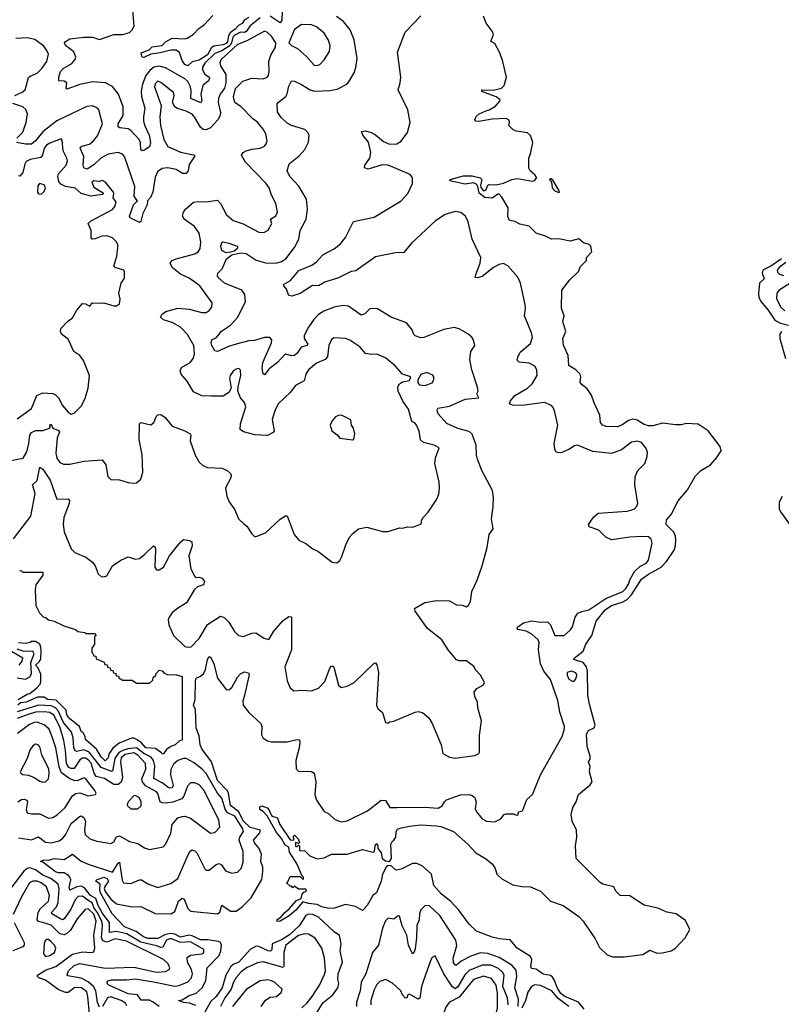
# Model space of a CAD drawing. Extents: x 1493970 to 1595317, y 729910 to 844791.
# Tile 221 of 256: x 1526233 to 1531589, y 816939 to 823869. Entities that reach past the tile are written whole.
import ezdxf

# ---------------------------------------------------------------- set-up
doc = ezdxf.new("R2010")
doc.units = 0

msp = doc.modelspace()

# ---------------------------------------------------------------- linework, layer by layer
at = {"layer": '0CON10XD'}
for points in [[(1527925, 823881.5), (1527854.9, 823825.1), (1527825, 823784.5), (1527815, 823778.9), (1527785, 823780.5), (1527745, 823760.6), (1527731.6, 823745), (1527722.1, 823705), (1527707.4, 823682.6), (1527655, 823649.8), (1527605, 823630.2), (1527536.5, 823565), (1527518.6, 823535), (1527518.1, 823515), (1527535, 823485.4), (1527564.6, 823465), (1527568.2, 823455), (1527560.8, 823439.2), (1527521.8, 823405), (1527508, 823345), (1527513, 823297), (1527507.4, 823282.6), (1527436.2, 823315), (1527439.3, 823365), (1527434.4, 823395), (1527415, 823434.6), (1527395, 823452.5), (1527259.2, 823529.2), (1527215, 823541.6), (1527177.5, 823535), (1527147.8, 823512.2), (1527120, 823475), (1527097.3, 823415), (1527087.3, 823365), (1527088.6, 823328.6), (1527112.6, 823245), (1527103.1, 823185), (1527104.5, 823154.5), (1527112.4, 823122.4), (1527143.3, 823055), (1527153.8, 823005), (1527146.9, 822973.1), (1527105, 822947.5), (1527095, 822946), (1527085, 822953.3), (1527081.8, 823005), (1527073.8, 823025), (1527015, 823087.8), (1526995, 823101.1), (1526938.1, 823108.1), (1526925.7, 823115.7), (1526925, 823135.8), (1526960.2, 823195), (1526961.8, 823255), (1526927.1, 823345), (1526885, 823398.1), (1526836.7, 823425), (1526745, 823432), (1526656.7, 823413.3), (1526565, 823380), (1526560, 823385), (1526564.1, 823424.1), (1526545, 823435.8), (1526507.5, 823437.5), (1526508.6, 823465), (1526520.6, 823505), (1526539.2, 823525), (1526598.7, 823561.3), (1526622.6, 823587.4), (1526628.6, 823605), (1526612.9, 823642.9), (1526555, 823686), (1526548.6, 823705), (1526555, 823715.8), (1526585, 823734.3), (1526685, 823745.3), (1526745, 823745.3), (1526795, 823730.3), (1526894.8, 823765.2), (1526955, 823763.8), (1527005, 823777.5), (1527025, 823797.1), (1527037.3, 823822.7), (1527029.2, 823935)], [(1527471.2, 817408.8), (1527445, 817422.4), (1527425, 817424.9), (1527365, 817411.9), (1527325, 817432.2), (1527295, 817438.4), (1527258.8, 817431.2), (1527205, 817401.9), (1527133.4, 817403.4), (1527104.7, 817415), (1527052.9, 817452.9), (1526970.8, 817485), (1526884.3, 817575), (1526801.9, 817725), (1526797.1, 817745), (1526800, 817785), (1526769.2, 817805), (1526773.3, 817815), (1526825, 817835.3), (1526848.8, 817825), (1526856.9, 817805), (1526831.7, 817768.3), (1526828.2, 817755), (1526833.2, 817733.2), (1526875, 817680.4), (1526915, 817647.1), (1527025, 817624.7), (1527085, 817627.1), (1527185, 817579.2), (1527295, 817576.4), (1527325, 817593.6), (1527350.3, 817665), (1527375, 817686.7), (1527388.8, 817678.8), (1527415, 817614.2), (1527435, 817595.5), (1527625, 817576.2), (1527641.5, 817588.5), (1527655, 817636.7), (1527715, 817596), (1527754.6, 817595.4), (1527797.5, 817625), (1527860.5, 817689.5), (1527935, 817817.1), (1527943.3, 817875), (1527941.9, 817905), (1527930, 817945), (1527934.8, 817995), (1527918.4, 818035), (1527883.9, 818075), (1527877.8, 818095), (1527922.7, 818145), (1527926.4, 818165), (1527854.7, 818184.7), (1527805, 818230.3), (1527774.2, 818294.2), (1527715, 818337.9), (1527701.3, 818425), (1527695, 818441), (1527625.2, 818515), (1527580.9, 818645), (1527515, 818737.9), (1527502.6, 818765), (1527495, 818828.8), (1527473.3, 818883.3), (1527468.4, 819015), (1527455.4, 819045), (1527468, 819085), (1527468.8, 819215), (1527475.2, 819234.8), (1527505, 819248.6), (1527525, 819266), (1527539.8, 819295), (1527555, 819366), (1527565, 819383.8), (1527575, 819384), (1527599.4, 819335), (1527623.3, 819235), (1527685, 819153.9), (1527705, 819153.4), (1527725, 819169.2), (1527765, 819242.2), (1527785, 819265.4), (1527815, 819278.5), (1527842.7, 819272.7), (1527847.1, 819257.1), (1527814, 819115), (1527803.5, 819073.5), (1527805.7, 819045), (1527845, 818994), (1527930, 818915), (1527936.5, 818895), (1527932.7, 818835), (1527945, 818813.5), (1527975, 818794.6), (1528005, 818785.8), (1528115, 818786.2), (1528183.6, 818803.6), (1528200, 818800), (1528203.8, 818785), (1528198.8, 818745), (1528176.2, 818655), (1528176.4, 818596.4), (1528195, 818581.2), (1528285, 818578), (1528305, 818566.7), (1528316.9, 818505), (1528308.9, 818415), (1528320, 818375), (1528375, 818296.2), (1528405, 818281.2), (1528449.3, 818239.3), (1528495, 818224.2), (1528535, 818230), (1528679.2, 818300.8), (1528775, 818376.5), (1528805, 818372.9), (1528835.4, 818325.4), (1528885, 818324), (1529085, 818326.6), (1529175, 818319.2), (1529204.2, 818335.8), (1529219.6, 818365), (1529235, 818377.7), (1529334.2, 818414.2), (1529395, 818416.2), (1529415, 818410), (1529433.8, 818393.8), (1529442.3, 818362.3), (1529437.5, 818315), (1529445.7, 818295), (1529486.2, 818245), (1529515, 818228), (1529575, 818222.5), (1529616.1, 818243.9), (1529640, 818275), (1529655, 818280), (1529705, 818280), (1529725, 818270), (1529738.3, 818271.7), (1529740, 818295), (1529765, 818297.5), (1529772.5, 818305), (1529799.3, 818380.7), (1529839.2, 818415), (1529896.9, 818555), (1530048.2, 818825), (1530062.4, 818867.6), (1530063.8, 818895), (1530032.7, 818995), (1530018.3, 819078.3), (1529966.1, 819226.1), (1529918.6, 819285), (1529896.7, 819335), (1529880.8, 819435), (1529887.5, 819485), (1529878.5, 819505), (1529835, 819543.9), (1529795.8, 819565.8), (1529737.5, 819577.5), (1529732.5, 819585), (1529736.7, 819595), (1529776.5, 819623.5), (1529835, 819637.3), (1529895, 819628.5), (1529945, 819630), (1529965, 819608.8), (1529996.7, 819535), (1530062.5, 819535), (1530108, 819575), (1530122, 819595), (1530140.8, 819665), (1530158.3, 819691.7), (1530185.5, 819704.5), (1530235, 819715.4), (1530354.7, 819795.3), (1530474.9, 819845.1), (1530496.7, 819865), (1530515, 819896.7), (1530523.7, 819926.3), (1530556.1, 819985), (1530595, 820020.9), (1530640, 820045), (1530656.5, 820065), (1530681.4, 820185), (1530673, 820213), (1530655, 820229.2), (1530605, 820232), (1530525, 820227.7), (1530395, 820208.2), (1530355, 820226.5), (1530305, 820275.6), (1530238.8, 820298.8), (1530233.3, 820315), (1530270.5, 820369.5), (1530302.5, 820395), (1530505, 820410), (1530553.8, 820425), (1530574.3, 820445), (1530581.4, 820465), (1530560, 820595), (1530560.8, 820655), (1530581.2, 820695), (1530630, 820745), (1530645.7, 820795), (1530648.6, 820825), (1530637.1, 820855), (1530605, 820892.9), (1530575, 820901.4), (1530536.7, 820895), (1530465, 820841.9), (1530395, 820815.8), (1530265, 820830.8), (1530155, 820874.3), (1530135, 820870), (1530095.9, 820844.1), (1530045, 820822), (1530025, 820820), (1530006.2, 820826.2), (1529995.7, 820845.7), (1529992.5, 820885), (1530016.9, 821015), (1529997.4, 821107.4), (1529987.1, 821135), (1529972.7, 821152.7), (1529925, 821173.9), (1529763.5, 821153.5), (1529700, 821155), (1529677.5, 821165), (1529685, 821186.7), (1529716, 821225), (1529804.3, 821275), (1529837.8, 821305), (1529871.4, 821365), (1529870, 821405), (1529855, 821429.2), (1529815, 821452.2), (1529745, 821458), (1529731.7, 821471.7), (1529735.5, 821494.5), (1529751.8, 821528.2), (1529825, 821589.2), (1529838.5, 821635), (1529833.3, 821665), (1529784.4, 821785), (1529791.5, 821835), (1529789.1, 821865), (1529754.3, 822015), (1529736.4, 822056.4), (1529665, 822137.5), (1529635, 822151.9), (1529605, 822145.5), (1529565, 822124.4), (1529485, 822062), (1529455, 822052), (1529437.5, 822055), (1529440, 822075), (1529471.9, 822155), (1529475.7, 822195), (1529414.7, 822325), (1529387.9, 822445), (1529369.3, 822485), (1529335, 822511.1), (1529295, 822519.2), (1529225, 822498.5), (1529157, 822453), (1528988.2, 822295), (1528935, 822230), (1528875, 822226.9), (1528735, 822199.5), (1528598.1, 822101.9), (1528564.5, 822095.5), (1528475, 822053.1), (1528378.3, 822021.7), (1528335, 821996), (1528292.3, 821997.7), (1528205, 821940.8), (1528146.1, 821923.9), (1528127, 821927), (1528107, 821977), (1528090, 821995), (1528088.8, 822005), (1528137.8, 822032.2), (1528197, 822103), (1528288.1, 822141.9), (1528320, 822165), (1528365, 822214.4), (1528445, 822255.6), (1528488.6, 822291.4), (1528524.2, 822335), (1528581.2, 822448.8), (1528725, 822479.5), (1528915, 822593.1), (1528963.2, 822645), (1528995.5, 822715), (1528995.7, 822755.7), (1528979.1, 822779.1), (1528825.3, 822845.3), (1528782.7, 822847.3), (1528685, 822816), (1528657.5, 822825), (1528661.2, 822845), (1528695.6, 822895), (1528701.5, 822935), (1528686.2, 823006.2), (1528646, 823055), (1528637.5, 823082.5), (1528665, 823086), (1528705, 823074), (1528735, 823057.5), (1528791.1, 823011.1), (1528835, 822993.6), (1528885, 822994.4), (1528915, 823014.3), (1528959.4, 823075), (1528979.4, 823145), (1528961.9, 823235), (1528894.5, 823375), (1528909.5, 823425), (1528913.3, 823465), (1528890.7, 823639.3), (1528945, 823781.2), (1529053.2, 823896.8)], [(1527845, 823883.7), (1527815, 823866.7), (1527798.4, 823841.6), (1527772.5, 823827.5), (1527748.3, 823801.7), (1527712.9, 823777.1), (1527701.9, 823755), (1527695.6, 823715), (1527685, 823701.2), (1527665, 823691.4), (1527595, 823682.6), (1527580.6, 823669.4), (1527555, 823622), (1527495, 823584.9), (1527445, 823571.6), (1527415, 823544.4), (1527395, 823553.3), (1527375, 823582.2), (1527357.8, 823637.8), (1527334.1, 823654.1), (1527295.3, 823655.3), (1527220, 823635), (1527155, 823626.9), (1527105, 823602.9), (1527093.3, 823605), (1527087.5, 823635), (1527142.7, 823657.3), (1527165, 823677.5), (1527235, 823686.7), (1527258, 823712), (1527305, 823738.6), (1527395, 823734.2), (1527410.3, 823739.7), (1527455, 823766.2), (1527493.6, 823806.4), (1527532, 823835), (1527592.4, 823897.6)], [(1528078.4, 823925), (1528075.7, 823865), (1528065, 823846.5), (1527995, 823893.5)], [(1529454.4, 822695), (1529448.3, 822708.3), (1529425, 822720.4), (1529365, 822710), (1529257.5, 822735), (1529260, 822745), (1529355, 822770), (1529415, 822770.9), (1529471.8, 822755), (1529482.9, 822745), (1529474, 822705), (1529477.1, 822687.1), (1529495, 822663.8), (1529510.4, 822669.6), (1529526.6, 822703.4), (1529535, 822708.4), (1529585, 822705.4), (1529635, 822718.1), (1529695, 822744), (1529735, 822752), (1529837.3, 822732.7), (1529853.6, 822736.4), (1529870, 822755), (1529856.4, 822776.4), (1529823.3, 822805), (1529813.9, 822823.9), (1529813.3, 822895), (1529826.4, 822923.6), (1529842, 823005), (1529825, 823052.5), (1529805, 823072.5), (1529726.7, 823083.3), (1529703.2, 823093.2), (1529673.3, 823125), (1529678.8, 823145), (1529675, 823162.5), (1529655, 823173.8), (1529555, 823168.1), (1529461.7, 823151.7), (1529440, 823155), (1529433.3, 823165), (1529442.3, 823187.7), (1529464.3, 823205.7), (1529505.7, 823224.3), (1529535, 823234.4), (1529578.9, 823261.1), (1529610, 823295), (1529611.2, 823305), (1529585, 823325.6), (1529484.4, 823364.4), (1529482.5, 823375), (1529565, 823372.9), (1529622.7, 823387.3), (1529641.2, 823405), (1529656, 823465), (1529630, 823575), (1529609.4, 823635), (1529575, 823700), (1529546.2, 823715), (1529564.8, 823765), (1529557, 823787), (1529513.9, 823845), (1529495, 823892.9)], [(1527334.4, 820155), (1527365.4, 820194.6), (1527385, 820210), (1527425, 820204.3), (1527443.4, 820193.4), (1527446.4, 820165), (1527423.5, 820095), (1527435.6, 820005), (1527465, 819950.8), (1527475, 819942), (1527495, 819944.3), (1527517.4, 819937.4), (1527532, 819915), (1527525, 819892.5), (1527483.5, 819876.5), (1527461.5, 819858.5), (1527405.7, 819765), (1527335, 819720.8), (1527305, 819694), (1527284.3, 819665), (1527277.5, 819645), (1527280.9, 819610.9), (1527315, 819534.2), (1527395, 819458), (1527415, 819451.9), (1527440, 819455), (1527495, 819513.1), (1527555, 819612.9), (1527645, 819672), (1527671.3, 819661.3), (1527705, 819628), (1527742.7, 819562.7), (1527772.5, 819535), (1527805, 819528), (1527865, 819552), (1527893.6, 819553.6), (1527905, 819546.7), (1527950, 819515), (1527985, 819506.7), (1528019.4, 819565), (1528085, 819640.8), (1528125, 819669.2), (1528145.7, 819665.7), (1528144.1, 819435), (1528098, 819315), (1528113.8, 819215), (1528135, 819167.5), (1528160, 819145), (1528215, 819151.2), (1528285, 819144.3), (1528335, 819164.2), (1528379.3, 819210.7), (1528414.4, 819305.6), (1528425, 819320), (1528435, 819320), (1528441.7, 819311.7), (1528474.4, 819184.4), (1528495, 819168), (1528535, 819178.1), (1528585, 819204.4), (1528725, 819341.2), (1528735, 819343.3), (1528745, 819327.5), (1528756.9, 819275), (1528741.7, 819041.7), (1528750.7, 819020.7), (1528785, 818992.5), (1528805, 818922.5), (1528821.7, 818918.3), (1528835, 818927.5), (1528865, 818932.5), (1529015, 818996.2), (1529035, 819000), (1529065, 818993.8), (1529111.2, 818955), (1529134, 818915), (1529196.2, 818765), (1529208.8, 818705), (1529255, 818678), (1529295, 818670.8), (1529435, 818690), (1529463.3, 818705), (1529468, 818715), (1529465.7, 818834.3), (1529480, 818935), (1529455.8, 819025), (1529452, 819065), (1529433.8, 819105), (1529430, 819135), (1529447, 819163), (1529495, 819187.5), (1529502.5, 819205), (1529473.3, 819255), (1529442, 819292), (1529427.7, 819317.7), (1529375, 819356), (1529325, 819357.1), (1529304.5, 819364.5), (1529246.7, 819435), (1529202, 819505), (1529100.5, 819585), (1529014.3, 819705), (1529010, 819725), (1529082, 819768), (1529165, 819780.5), (1529255, 819777.7), (1529305, 819750), (1529345, 819749.4), (1529375, 819737.5), (1529390.5, 819749.5), (1529404, 819775), (1529412.9, 819845), (1529451.1, 819925), (1529485.7, 820025), (1529520, 820155), (1529533.8, 820245), (1529562, 820285), (1529551.2, 820355), (1529563.6, 820443.6), (1529566, 820505), (1529558, 820555), (1529484.4, 820695), (1529453.6, 820775), (1529446.4, 820805), (1529443.1, 820875), (1529415, 820950.8), (1529395, 820970.4), (1529315, 820991.5), (1529236.9, 821026.9), (1529176.9, 821095), (1529168.6, 821115), (1529174.4, 821135.6), (1529255, 821149.2), (1529365, 821197.3), (1529461.7, 821208.3), (1529447.5, 821235), (1529456.7, 821255), (1529453, 821283), (1529412.1, 821405), (1529399.6, 821475), (1529406.1, 821533.9), (1529434.2, 821575), (1529423.8, 821615), (1529413.8, 821635), (1529385, 821658.8), (1529325, 821693.8), (1529287.7, 821702.3), (1529215, 821688), (1529075, 821632.5), (1529055, 821630), (1529015, 821644), (1529004.1, 821654.1), (1528993.8, 821685), (1528953.3, 821735), (1528846.7, 821775), (1528745, 821836), (1528695, 821833.8), (1528661.3, 821798.7), (1528635, 821789.4), (1528545, 821852.2), (1528505, 821856.4), (1528445, 821844.4), (1528372.6, 821817.4), (1528335, 821793.6), (1528301.3, 821758.7), (1528264.3, 821705.7), (1528233.1, 821645), (1528233.8, 821625), (1528260, 821585), (1528255, 821576.2), (1528212.2, 821565), (1528185, 821522.9), (1528165, 821504.5), (1528145, 821502), (1528105, 821515.5), (1528095, 821510), (1528045.6, 821455), (1527988.7, 821411.3), (1527955, 821370), (1527945, 821376.7), (1527937.7, 821415), (1527944.1, 821455), (1528004.6, 821595), (1528006.1, 821616.1), (1527991.1, 821631.1), (1527955, 821632.7), (1527885, 821610.8), (1527845, 821607.5), (1527755, 821584.7), (1527702.2, 821567.8), (1527625, 821532.5), (1527605, 821538.8), (1527584.6, 821575), (1527580, 821595), (1527585, 821616.2), (1527617.4, 821632.6), (1527652.4, 821677.6), (1527715, 821718.6), (1527768, 821775), (1527820, 821885), (1527815.5, 821935.5), (1527794.5, 821964.5), (1527674.2, 822015), (1527628.6, 822055), (1527624.4, 822065), (1527625.6, 822085), (1527657.8, 822115), (1527686.9, 822185), (1527725.2, 822214.8), (1527785, 822228.5), (1527825, 822222.5), (1527895, 822176.2), (1527962.6, 822157.4), (1528035, 822155.9), (1528075, 822167.1), (1528105, 822185.4), (1528165.5, 822265), (1528196.9, 822325), (1528205.5, 822385), (1528247.5, 822465), (1528258.2, 822535), (1528249.4, 822605), (1528196.3, 822696.3), (1528131.9, 822765), (1528114.3, 822805), (1528128, 822855), (1528198.9, 822911.1), (1528238.5, 822955), (1528263.3, 823006.7), (1528269.1, 823055), (1528260.5, 823075), (1528237.5, 823095), (1528145, 823123.8), (1528115, 823141.1), (1528075, 823177.5), (1528047, 823217), (1528044.2, 823275.8), (1528052.1, 823287.9), (1528105, 823327.5), (1528114.2, 823345.8), (1528125, 823400), (1528145, 823438), (1528165, 823435.8), (1528215, 823413.3), (1528275, 823375.5), (1528305, 823365.4), (1528415, 823370), (1528465, 823380.9), (1528534.2, 823415.8), (1528548.3, 823431.7), (1528584.2, 823495), (1528597.8, 823532.2), (1528605.8, 823595), (1528586.4, 823726.4), (1528558.3, 823798.3), (1528511.4, 823855), (1528460.1, 823890.1)], [(1528325, 823545.6), (1528345, 823554.4), (1528375.3, 823585), (1528410.8, 823645), (1528416.8, 823685), (1528404.7, 823724.7), (1528373.6, 823775), (1528319.4, 823819.4), (1528285, 823833.2), (1528215, 823834.5), (1528165, 823799.2), (1528125.8, 823705), (1528145, 823686.9), (1528187.1, 823667.1), (1528249.8, 823609.8), (1528305, 823548.1), (1528325, 823545.6)], [(1526158, 820765), (1526256.4, 820783.6), (1526282.4, 820827.6), (1526297.9, 820885), (1526305.3, 820944.7), (1526315, 820962.9), (1526345, 820978.1), (1526395, 820977.1), (1526425, 820985.8), (1526443.3, 820995), (1526450, 821005), (1526443.8, 821015), (1526455, 821022.5), (1526466.7, 820995), (1526505, 820977.5), (1526512.3, 820965), (1526497.7, 820925), (1526486.9, 820816.9), (1526495, 820784), (1526515, 820752.9), (1526541.4, 820741.4), (1526585, 820741.2), (1526685, 820761.5), (1526812.1, 820772.1), (1526840, 820735), (1526853.3, 820655), (1526875, 820633.3), (1526935, 820631.2), (1526995, 820611.2), (1527035, 820606.2), (1527055, 820610), (1527085.8, 820634.2), (1527098.8, 820685), (1527094.2, 820805.8), (1527072.9, 820915), (1527075.8, 821024.2), (1527085, 821033.8), (1527155, 821016.7), (1527175.7, 821034.3), (1527195, 821078.8), (1527205, 821088.8), (1527225, 821091.2), (1527255, 821068.8), (1527305, 821008), (1527395, 820975.6), (1527432, 820955), (1527437.1, 820945), (1527432.9, 820905), (1527466, 820805), (1527495.5, 820755.5), (1527522.2, 820732.2), (1527555, 820716.9), (1527655, 820711.9), (1527691.2, 820695), (1527715.8, 820675), (1527721.2, 820661.2), (1527718.1, 820645), (1527681.4, 820575), (1527690.6, 820515), (1527706.9, 820475), (1527745, 820418.8), (1527771.4, 820355), (1527809.8, 820319.8), (1527830.8, 820305), (1527865, 820250), (1527885, 820232.5), (1527895, 820232.5), (1527962.3, 820257.7), (1528065.7, 820354.3), (1528102.3, 820377.7), (1528115, 820376.7), (1528163.8, 820245), (1528196.1, 820206.1), (1528245, 820181.2), (1528295, 820143.8), (1528328.8, 820128.8), (1528431.7, 820051.7), (1528463, 820047), (1528485, 820062.5), (1528499.7, 820090.3), (1528527, 820173), (1528553.4, 820226.6), (1528575, 820253.3), (1528615, 820286.7), (1528673.6, 820296.4), (1528785, 820266.2), (1528823.6, 820266.4), (1528905, 820293.3), (1528925, 820290), (1528961.2, 820298.8), (1528995, 820298), (1529050, 820315), (1529060, 820325), (1529060, 820345), (1529070, 820365), (1529105, 820402.5), (1529165.7, 820494.3), (1529179.7, 820530.3), (1529185.8, 820574.2), (1529182.5, 820615), (1529152, 820745), (1529156.7, 820785), (1529182.5, 820855), (1529147.5, 820875), (1529072.7, 820892.7), (1529050.9, 820910.9), (1529042.7, 820972.7), (1529024.2, 821015), (1529015, 821030), (1528991.7, 821041.7), (1528968.6, 821128.6), (1528926.9, 821185), (1528894.4, 821255), (1528891.4, 821285), (1528905, 821306.2), (1528925, 821319.2), (1528975, 821328.8), (1528983.3, 821355), (1528925, 821373.3), (1528872.6, 821432.6), (1528805, 821489.4), (1528745, 821514.4), (1528705, 821512.2), (1528665, 821520), (1528625, 821566.5), (1528555, 821612.7), (1528525, 821625.5), (1528445, 821628.9), (1528425, 821617.1), (1528406.4, 821575), (1528398.2, 821495), (1528382.4, 821477.6), (1528319.6, 821450.4), (1528264.8, 821405.2), (1528245.5, 821375), (1528232.7, 821327.3), (1528172.5, 821295), (1528135, 821244.2), (1528050.8, 821165), (1528027.6, 821115), (1528009.6, 821055), (1528022.5, 820975), (1528016.5, 820963.5), (1527976.8, 820943.2), (1527887.2, 820947.2), (1527807.7, 820967.7), (1527783.8, 820985), (1527785.8, 821025), (1527824.4, 821145), (1527815, 821173.8), (1527785, 821206.7), (1527768, 821255), (1527768.6, 821285), (1527789.4, 821365), (1527785, 821402.5), (1527775, 821413.8), (1527755, 821410), (1527735, 821395.6), (1527713.5, 821365), (1527707.8, 821345), (1527721.2, 821275), (1527704.2, 821245.8), (1527665, 821218.8), (1527579.7, 821219.7), (1527515, 821220.5), (1527455, 821249.4), (1527410.5, 821325), (1527367.8, 821375), (1527361.7, 821398.3), (1527370.2, 821419.8), (1527431.9, 821455), (1527455, 821486), (1527462.6, 821517.4), (1527456.9, 821575), (1527412.3, 821652.3), (1527365, 821704.7), (1527305, 821738.8), (1527245, 821755.5), (1527224, 821775), (1527232.5, 821795), (1527260.8, 821815), (1527345, 821839.3), (1527425, 821832.5), (1527515, 821807.3), (1527545, 821809.1), (1527565, 821821.9), (1527584.3, 821845), (1527587.8, 821875), (1527499.1, 821995), (1527425, 822050), (1527365, 822078.2), (1527304.6, 822125), (1527290.6, 822155), (1527306, 822174), (1527333.3, 822186.7), (1527465, 822220.9), (1527487.1, 822235), (1527502.3, 822257.7), (1527508, 822305), (1527495.2, 822365.2), (1527462.1, 822412.1), (1527390.8, 822465), (1527379.2, 822485), (1527385.6, 822515), (1527398.1, 822535), (1527455, 822583.5), (1527485, 822589.5), (1527545, 822587.1), (1527625, 822598.1), (1527646.4, 822575), (1527687.3, 822495), (1527735, 822456.2), (1527805, 822431.2), (1527915, 822374.4), (1527949.4, 822370.6), (1527981.7, 822388.3), (1528005.8, 822435), (1527997.5, 822465), (1528035, 822488), (1528045.7, 822515), (1528033.3, 822575), (1528003.4, 822633.4), (1527986.9, 822685), (1527965, 822718.9), (1527820.5, 822865), (1527793.5, 822915), (1527805, 822933.1), (1527825, 822945.5), (1527865, 822957.1), (1527925, 822963.6), (1527955, 822979.2), (1527967.5, 822995), (1527973.1, 823015), (1527964.5, 823065), (1527945, 823099.4), (1527906.4, 823146.4), (1527872, 823172), (1527790.9, 823255), (1527746.7, 823285), (1527737.1, 823325), (1527751.8, 823385), (1527802.9, 823437.1), (1527865, 823458.2), (1527945, 823453.5), (1527973.8, 823465), (1527982.5, 823475), (1527988.2, 823505), (1527984.6, 823575.4), (1528000.1, 823619.9), (1528031.1, 823675), (1528035.6, 823705), (1528003.4, 823753.4), (1527975, 823779.1), (1527955, 823786.9), (1527831.2, 823718.8), (1527765, 823693.2), (1527646.6, 823585), (1527641.3, 823565), (1527644.6, 823545), (1527683.8, 823483.8), (1527682.5, 823425), (1527672.4, 823387.6), (1527643.1, 823345), (1527630.9, 823315), (1527629.6, 823285), (1527644.7, 823215), (1527643.1, 823195), (1527626, 823165), (1527575, 823108.5), (1527545, 823092.9), (1527524.5, 823095), (1527505, 823112.1), (1527465, 823180.9), (1527445, 823203.9), (1527405, 823226), (1527343.2, 823243.2), (1527324.8, 823254.8), (1527308.7, 823285), (1527319.5, 823335), (1527315.4, 823355.4), (1527225, 823427.1), (1527205, 823436.7), (1527185, 823418), (1527180.8, 823395), (1527227.7, 823265), (1527218.9, 823185), (1527223.7, 823125), (1527246.6, 823025), (1527275, 822976.5), (1527365, 822937.1), (1527455, 822918.5), (1527462, 822915), (1527463.1, 822905), (1527425, 822849.2), (1527418.9, 822805), (1527405, 822786.4), (1527377, 822787), (1527333.9, 822813.9), (1527275, 822825.7), (1527235, 822821.6), (1527201.3, 822798.7), (1527185, 822760), (1527169.8, 822655), (1527152.9, 822617.1), (1527131.9, 822595), (1527130.7, 822565), (1527100, 822505), (1527085, 822448.8), (1527075, 822442.5), (1527010, 822475), (1527006, 822485), (1527034.4, 822565.6), (1527061.4, 822595), (1527038.8, 822625), (1527042.8, 822695), (1526970.4, 822905)], [(1526198.9, 823335), (1526251, 823359), (1526270.4, 823375), (1526295, 823460.8), (1526307.8, 823472.2), (1526355, 823492.5), (1526389.6, 823525), (1526422.9, 823575), (1526436.2, 823625), (1526425, 823651.4), (1526401.7, 823681.7), (1526339.4, 823729.4), (1526285, 823741.8), (1526206.8, 823736.8)], [(1526212, 823035), (1526255, 823076), (1526279.6, 823145), (1526287.7, 823205), (1526276.5, 823236.5), (1526254.7, 823254.7), (1526185, 823280)], [(1526970.4, 822905), (1526955, 822922.2), (1526925, 822933.5), (1526855, 822922.7), (1526803.8, 822895), (1526755, 822848.1), (1526715, 822820.6), (1526705, 822816.8), (1526684.5, 822825), (1526679.1, 822845), (1526684.1, 822905), (1526657.7, 822965), (1526671, 822979), (1526725, 822993.7), (1526755, 823019.2), (1526779.2, 823050.8), (1526816.4, 823135), (1526789.5, 823235), (1526780.8, 823245), (1526745, 823261.8), (1526705, 823257.5), (1526495, 823155.9), (1526395, 823079.7), (1526345, 823015.9), (1526315, 822993.8), (1526275, 822993.1), (1526210, 823005)], [(1526665, 822644.8), (1526622.2, 822682.2), (1526555, 822695.4), (1526521.6, 822711.6), (1526509.4, 822729.4), (1526502.4, 822765), (1526505.7, 822785), (1526560.8, 822845), (1526569.3, 822875), (1526565.4, 822895), (1526538.7, 822945), (1526531.2, 823021.2), (1526525, 823030), (1526445, 823000), (1526421.2, 822985), (1526404.2, 822965), (1526392.5, 822915), (1526380.8, 822899.2), (1526305.6, 822884.4), (1526279.5, 822870.5), (1526268.8, 822851.2), (1526255, 822792.9), (1526235, 822766.9), (1526225, 822769.4)], [(1526215, 821060.7), (1526316.8, 821133.2), (1526354.4, 821225), (1526395, 821243.1), (1526465, 821237.5), (1526485, 821229.6), (1526505, 821206.7), (1526535, 821152.7), (1526575, 821105.7), (1526595, 821092.2), (1526615, 821100), (1526668.8, 821151.2), (1526694.3, 821205), (1526714.5, 821275), (1526723.1, 821365), (1526680.7, 821470.7), (1526655.3, 821505.3), (1526614.6, 821534.6), (1526575, 821621.2), (1526526.4, 821656.4), (1526520, 821675), (1526522.5, 821695), (1526570, 821745), (1526605, 821770), (1526634, 821825), (1526675, 821872.5), (1526695, 821870), (1526727.5, 821852.5), (1526743, 821877), (1526805, 821873.3), (1526825, 821876.2), (1526895, 821854.2), (1526915, 821856), (1526935, 821870), (1526938.8, 821901.2), (1526930.8, 821945), (1526945.9, 822014.1), (1526969.3, 822050.7), (1526970, 822095), (1526965, 822106.2), (1526904.6, 822124.6), (1526894.5, 822135), (1526917.3, 822205), (1526924.3, 822265), (1526924.2, 822285), (1526914.2, 822305), (1526885, 822332.9), (1526845, 822347.8), (1526810, 822345), (1526765, 822325.5), (1526743.2, 822323.2), (1526736.2, 822336.2), (1526735.2, 822385), (1526715.4, 822435), (1526730, 822450), (1526885, 822534), (1526901.6, 822555), (1526911.1, 822585), (1526890, 822615), (1526896, 822645), (1526892.5, 822655), (1526836, 822725), (1526815, 822736.2), (1526795, 822730), (1526755, 822733.8), (1526741.2, 822725), (1526755, 822690), (1526819.3, 822649.3), (1526822.5, 822645), (1526815, 822637.5), (1526734, 822626), (1526665, 822644.8)], [(1526385, 822640), (1526405, 822660), (1526414.2, 822685), (1526405, 822706.2), (1526373.3, 822716.7), (1526360.7, 822699.3), (1526358.8, 822655), (1526365, 822643.3), (1526385, 822640)], [(1530025, 822652.5), (1530030, 822655), (1530026.7, 822665), (1529985, 822736.7), (1529965, 822750), (1529960, 822745), (1529972.5, 822725), (1529977.5, 822685), (1529997.5, 822665), (1530025, 822652.5)], [(1530203.4, 816905), (1530163.6, 816953.6), (1530066.5, 816995), (1530038.7, 817015), (1530015, 817053.2), (1529991.7, 817111.7), (1529980.5, 817130.5), (1529965, 817142.1), (1529915, 817152.3), (1529865, 817187.5), (1529832.1, 817192.1), (1529827.3, 817205), (1529835.2, 817255), (1529826, 817275), (1529730.6, 817335), (1529682.5, 817392.5), (1529605, 817399.6), (1529555, 817411.5), (1529444.6, 817454.6), (1529393.6, 817503.6), (1529322.5, 817602.5), (1529265, 817662.5), (1529199.4, 817715), (1529145.7, 817775), (1529128.6, 817855), (1529064.1, 817914.1), (1529025, 817929.6), (1528995, 817929.2), (1528915, 817890.9), (1528885, 817884.3), (1528875, 817886), (1528845, 817913.8), (1528825, 817917.1), (1528809.3, 817905), (1528785.4, 817855), (1528776.4, 817805), (1528741.4, 817725), (1528716, 817704), (1528676.2, 817635), (1528645, 817600), (1528595, 817628.8), (1528525, 817640.8), (1528447.5, 817615), (1528406.2, 817613.8), (1528358.8, 817625), (1528325, 817641.5), (1528265, 817648.8), (1528225, 817660.8), (1528175, 817601.4), (1528127.8, 817562.2), (1528065, 817523.5), (1528045, 817521.4), (1528044.2, 817535.8), (1528068.5, 817551.5), (1528096.9, 817585), (1528129.3, 817610.7), (1528180.7, 817669.3), (1528212.5, 817685), (1528220, 817715), (1528231.7, 817728.3), (1528245, 817732.5), (1528250, 817745), (1528245, 817750), (1528195, 817750), (1528165, 817770), (1528155, 817760), (1528145, 817770), (1528135, 817770), (1528110, 817795), (1528118.3, 817801.7), (1528135, 817840), (1528205, 817840), (1528225, 817820), (1528230, 817820), (1528230, 817835), (1528217, 817847), (1528185.5, 817925), (1528131.1, 818011.1), (1528125.8, 818045), (1528100.3, 818060.3), (1528073.3, 818106.7), (1528039.4, 818149.4), (1527973.3, 818265), (1527945.7, 818295.7), (1527921.2, 818311.2), (1527921.2, 818328.8), (1527935, 818335.4), (1527979.9, 818319.9), (1528005, 818268.6), (1528015, 818260.5), (1528044.2, 818254.2), (1528061.5, 818205), (1528135, 818096.2), (1528160, 818095), (1528158.3, 818121.7), (1528165, 818130), (1528192.5, 818105), (1528201.7, 818078.3), (1528195, 818070), (1528171.7, 818078.3), (1528172.5, 818055), (1528175, 818050), (1528185, 818050), (1528195, 818060), (1528200, 818055), (1528200, 818025), (1528205, 818020), (1528235, 818022.5), (1528273.9, 817983.9), (1528325, 817964.2), (1528375, 817970), (1528425, 817995.7), (1528535, 817995.6), (1528645, 818029.5), (1528719.3, 818010.7), (1528727.5, 818015), (1528733.3, 818055), (1528745, 818070), (1528752.5, 818055), (1528752.5, 818035), (1528775.7, 818005.7), (1528781.2, 817965), (1528805, 817948.9), (1528834.6, 817945.4), (1528847.3, 817965), (1528844, 818066), (1528852.5, 818085), (1528865.3, 818094.7), (1528879.4, 818115), (1528881.9, 818155), (1528889.1, 818170.9), (1528915, 818181.9), (1528975, 818192.2), (1529055, 818201.9), (1529165, 818195.6), (1529195, 818190.8), (1529285, 818155.8), (1529385, 818067.1), (1529441.4, 818005), (1529508.6, 817965), (1529557.8, 817925), (1529577.1, 817895), (1529589.5, 817855), (1529625, 817822.7), (1529701.2, 817781.2), (1529765, 817767.8), (1529825, 817766.7), (1529896.2, 817735), (1529965, 817665.6), (1530055, 817635.5), (1530165, 817557.7), (1530195.2, 817525.2), (1530250.4, 817445), (1530277.8, 817405), (1530309.7, 817339.7), (1530365, 817286.9), (1530405, 817273.5), (1530485, 817274.2), (1530615, 817290), (1530665, 817320), (1530715, 817300), (1530755, 817300.8), (1530815, 817315.7), (1530845.4, 817334.6), (1530913.1, 817406.9), (1530945.5, 817465), (1530915, 817529.2), (1530850, 817575), (1530785, 817588.2), (1530722, 817615), (1530625, 817636.3), (1530525, 817703.8), (1530455, 817706), (1530426.4, 817736.4), (1530412, 817765), (1530335, 817784.2), (1530315.9, 817795.9), (1530186.2, 817925), (1530146, 817965), (1530142, 818055), (1530151.2, 818115), (1530148.8, 818165), (1530117.7, 818227.7), (1530110.8, 818275), (1530124.2, 818325), (1530145.6, 818364.4), (1530162, 818415), (1530245, 818484), (1530258.1, 818505), (1530240, 818575), (1530246.1, 818613.9), (1530234, 818645), (1530244.3, 818665.7), (1530245.7, 818685), (1530224.6, 818754.6), (1530220.3, 818839.7), (1530232.8, 818867.2), (1530274.3, 818885.7), (1530281.1, 818905), (1530240.6, 819050.6), (1530229.8, 819115), (1530226.1, 819285), (1530220, 819315), (1530195.6, 819345), (1530130, 819365), (1530132.5, 819375), (1530195.4, 819424.6), (1530215, 819474.3), (1530256.1, 819533.9), (1530288, 819635), (1530349.5, 819715), (1530394.6, 819745.4), (1530470.9, 819769.1), (1530505, 819788), (1530535, 819821.1), (1530605, 819930.6), (1530655, 819966.2), (1530745, 820016.5), (1530783.1, 820055), (1530835, 820135.5), (1530844.8, 820165), (1530847.9, 820207.9), (1530845.3, 820235), (1530833.1, 820263.1), (1530780.8, 820315), (1530782, 820348), (1530815, 820385.5), (1530865, 820482.7), (1530929.2, 820560.8), (1530985, 820658.8), (1531024.3, 820695.7), (1531090.7, 820735), (1531136.4, 820786.4), (1531165.6, 820834.4), (1531159.5, 820865), (1531075, 820974.5), (1531005, 821021.1), (1530923.4, 821026.6), (1530885, 821016.5), (1530845, 821016.8), (1530755, 821029.1), (1530685, 821011.5), (1530655, 821010.5), (1530625, 821020.4), (1530575, 821049.8), (1530545, 821057), (1530515, 821047.5), (1530468.8, 821015), (1530435, 821002.4), (1530356.7, 821006.7), (1530332, 821015), (1530318.1, 821035), (1530313.7, 821085), (1530272.4, 821172.4), (1530255.2, 821225.2), (1530225, 821270.8), (1530187.9, 821297.9), (1530175.6, 821315), (1530178.9, 821355), (1530174.5, 821375), (1530145, 821405.6), (1530094.3, 821435), (1530090, 821505), (1530058.5, 821578.5), (1530051.8, 821625), (1530074.6, 821675), (1530053.9, 821745), (1530062.7, 821785), (1530043.8, 821835), (1530045.5, 821964.5), (1530101.7, 822038.3), (1530165, 822100), (1530175, 822130), (1530220, 822175), (1530220, 822195), (1530257.5, 822235), (1530250, 822275), (1530237, 822287), (1530199.3, 822299.3), (1530165, 822325.8), (1530105, 822311.1), (1530025, 822326.9), (1529973.9, 822323.9), (1529930.8, 822345), (1529865.2, 822365.2), (1529815, 822415.5), (1529749.7, 822429.7), (1529715, 822449.2), (1529677.5, 822455), (1529666.1, 822483.9), (1529667.5, 822545), (1529625, 822620), (1529605, 822640), (1529595, 822640), (1529556.2, 822613.8), (1529505, 822617.5), (1529465, 822646.7), (1529454.4, 822695)], [(1527685, 822228.4), (1527654.8, 822244.8), (1527647.8, 822275), (1527655, 822301.2), (1527665, 822305.8), (1527705, 822297.1), (1527762, 822275), (1527767.1, 822265), (1527762, 822255), (1527740.3, 822239.7), (1527715, 822232.2), (1527685, 822228.4)], [(1531591.2, 822185), (1531515, 822133.4), (1531460, 822105), (1531454, 822085), (1531468.1, 822045), (1531437.1, 822015), (1531429.3, 821940.7), (1531431.8, 821915), (1531446.2, 821885), (1531498, 821825), (1531543.8, 821755), (1531584.1, 821734.1), (1531639.3, 821719.3)], [(1531620.6, 822159.4), (1531575, 822125.1), (1531561.1, 822105), (1531561.5, 822091.5), (1531576.8, 822076.8), (1531605, 822069)], [(1531686.1, 822035), (1531575.5, 821965), (1531556.9, 821945), (1531554.7, 821905), (1531585, 821844.5), (1531615, 821820.7)], [(1531590.9, 821675), (1531580.2, 821655), (1531579.8, 821625), (1531618.3, 821485)], [(1529085, 821294.4), (1529135, 821313.8), (1529146.7, 821335), (1529146.7, 821355), (1529137.7, 821367.7), (1529095.9, 821385.9), (1529055, 821371.2), (1529032.2, 821335), (1529033.9, 821313.9), (1529045, 821299.2), (1529085, 821294.4)], [(1528575, 820910.8), (1528583.9, 820916.1), (1528590, 820955), (1528580, 820995), (1528566.7, 821015), (1528563, 821053), (1528496.1, 821086.1), (1528475, 821083.8), (1528455, 821073.3), (1528430, 821045), (1528417.5, 821015), (1528427.5, 820975), (1528466.4, 820946.4), (1528485, 820923.3), (1528575, 820910.8)], [(1526190.4, 820215), (1526310.8, 820375), (1526341.1, 820535), (1526323.3, 820595), (1526355.3, 820625), (1526375, 820718.8), (1526395, 820705.7), (1526447.2, 820627.2), (1526493.2, 820493.2), (1526575, 820496), (1526583.8, 820485), (1526581.9, 820465), (1526543.3, 820365), (1526539.3, 820315), (1526545, 820263.8), (1526595.8, 820145), (1526620, 820120), (1526698.8, 820085), (1526745, 820050.8), (1526764.5, 820024.5), (1526785, 819968.8), (1526805, 819950.8), (1526825, 819947.5), (1526845, 819954), (1526885.4, 820024.6), (1526945, 820065.6), (1526995, 820088.1), (1527045, 820071.1), (1527075, 820076.9), (1527113.9, 820106.1), (1527175, 820166.7), (1527185, 820157.5), (1527188.8, 820141.2), (1527183.8, 820015), (1527195, 819996.7), (1527215, 819996.2), (1527244.3, 820015.7), (1527285.6, 820095), (1527334.4, 820155)], [(1531595, 820514.2), (1531574, 820474), (1531574.6, 820425), (1531585, 820401.9), (1531656.7, 820305)], [(1526231.7, 819991.7), (1526245, 819990), (1526255, 819980), (1526395, 819980), (1526395, 819960), (1526347.5, 819892.5), (1526342.5, 819855), (1526347.5, 819745), (1526373.3, 819693.3), (1526397, 819667), (1526415, 819662.5), (1526436.1, 819646.1), (1526475, 819636.2), (1526543, 819603), (1526625, 819576.2), (1526643, 819563), (1526690, 819555), (1526698.3, 819548.3), (1526758.3, 819548.3), (1526770, 819535), (1526760, 819525), (1526760, 819475), (1526740, 819445), (1526740, 819415), (1526750, 819405), (1526751.7, 819391.7), (1526768.3, 819388.3), (1526771.7, 819371.7), (1526828.3, 819348.3), (1526831.7, 819331.7), (1526848.3, 819328.3), (1526851.7, 819311.7), (1526868.3, 819308.3), (1526871.7, 819291.7), (1526888.3, 819288.3), (1526891.7, 819271.7), (1526908.3, 819268.3), (1526911.7, 819251.7), (1526928.3, 819248.3), (1526931.7, 819231.7), (1526945, 819230), (1526955, 819220), (1527025, 819220), (1527055, 819200), (1527145, 819200), (1527168.3, 819221.7), (1527171.7, 819238.3), (1527190, 819255), (1527191.7, 819268.3), (1527215, 819290), (1527235, 819286.2), (1527250, 819270), (1527270.7, 819260.7), (1527335, 819257.1), (1527375, 819247.5), (1527375, 818797.5), (1527357, 818793), (1527327.5, 818765), (1527296.1, 818753.9), (1527266.4, 818733.6), (1527245, 818702.5), (1527235, 818700), (1527230, 818710), (1527188.8, 818738.8), (1527121.2, 818745), (1527089.5, 818779.5), (1527060, 818800), (1527035, 818812.5), (1527018.3, 818811.7), (1526933.3, 818776.7), (1526888.8, 818741.2), (1526860, 818700), (1526855, 818673.3), (1526835, 818652.5)], [(1526223.3, 819085), (1526285, 819122.5), (1526303.9, 819126.1), (1526354, 819166), (1526376.7, 819193.3), (1526382, 819208), (1526382, 819262), (1526359.5, 819309.5), (1526344.8, 819325), (1526370.7, 819349.3), (1526381.7, 819368.3), (1526383.7, 819423.7), (1526382.5, 819452.5), (1526374, 819474), (1526345, 819492.5), (1526316.7, 819493.3), (1526307.5, 819485), (1526275, 819477.5), (1526225, 819483.3)], [(1526228.9, 819325), (1526251.1, 819355), (1526255.3, 819375), (1526175, 819422.3)], [(1526215, 819236.8), (1526275, 819227.1), (1526305.2, 819244.8), (1526315.2, 819265), (1526312, 819345), (1526335.7, 819405.7), (1526324.9, 819424.9), (1526265, 819421.3), (1526215, 819439.3)], [(1530125, 819212.2), (1530135, 819216.9), (1530146.6, 819235), (1530150.6, 819255), (1530145, 819271.1), (1530115, 819284.6), (1530083.8, 819275), (1530082.5, 819255), (1530095, 819228), (1530125, 819212.2)], [(1526714.8, 817924.8), (1526885, 817870.2), (1526925, 817933.1), (1526935, 817939.2), (1526953.2, 817813.2), (1526964, 817794), (1527015, 817789.6), (1527075, 817814.4), (1527090, 817815), (1527135, 817788.1), (1527205, 817761.1), (1527295, 817790), (1527345.8, 817824.2), (1527428.3, 818011.7), (1527442.7, 818027.3), (1527465, 818020.5), (1527480, 818005), (1527535, 817892.5), (1527545, 817883.3), (1527565, 817883.3), (1527615, 817924.2), (1527635, 817929.2), (1527652, 817922), (1527679.5, 817879.5), (1527725, 817862), (1527765, 817868.8), (1527790, 817895), (1527805, 817940), (1527803.8, 818013.8), (1527777.3, 818095), (1527781.5, 818115), (1527806.7, 818155), (1527802.6, 818175), (1527745, 818262.5), (1527697.2, 818287.2), (1527680.2, 818305), (1527655, 818390.4), (1527624.3, 818424.3), (1527545, 818563.3), (1527515, 818596.5), (1527455, 818642.1), (1527405, 818669.1), (1527385, 818670), (1527345, 818654.7), (1527315, 818629.6), (1527295, 818591.4), (1527292.9, 818555), (1527311.9, 818478.1), (1527305, 818462.2), (1527285, 818460), (1527235, 818498.4), (1527177.6, 818527.6), (1527184.3, 818615), (1527174.7, 818654.7), (1527158, 818678), (1527105, 818703.4), (1527053.9, 818743.9), (1526995, 818738.4), (1526957.6, 818725), (1526929.4, 818710.6), (1526901.6, 818668.4), (1526885, 818580.9), (1526875, 818579.8), (1526805.5, 818605.5), (1526721.4, 818715), (1526685, 818729.6), (1526635, 818719.3), (1526622.7, 818722.7), (1526613.7, 818743.7), (1526610, 818815), (1526598.4, 818855), (1526542, 818922), (1526503.7, 819005), (1526485, 819025.9), (1526455, 819039.2), (1526365, 819045.3), (1526215, 818998.5)], [(1526835, 818652.5), (1526805, 818681.2), (1526774, 818734), (1526695, 818803.3), (1526693, 818823), (1526678.8, 818848.8), (1526665, 818860), (1526654, 818894), (1526585, 818947.5), (1526565, 818977.5), (1526558.8, 819008.8), (1526488.8, 819078.8), (1526430, 819085), (1526405, 819100), (1526359.3, 819100.7), (1526277.5, 819065), (1526238.8, 819061.2), (1526220, 819045)], [(1526225, 818110.5), (1526315, 818097.6), (1526365, 818117.7), (1526415, 818080.4), (1526455, 818075.4), (1526509.5, 818090.5), (1526535, 818105.5), (1526555, 818132.5), (1526595, 818211.2), (1526650.2, 818259.8), (1526665, 818265.6), (1526683.3, 818253.3), (1526695.4, 818225), (1526687.7, 818165), (1526693.8, 818135), (1526726.2, 818105), (1526775, 818086.5), (1526875, 818072.2), (1526895, 818083.1), (1526915, 818118.1), (1526935, 818125.5), (1527005, 818084.5), (1527065, 818071.8), (1527110.7, 818040.7), (1527145, 818030), (1527241.7, 818048.3), (1527262, 818068), (1527297.1, 818142.9), (1527304.5, 818205), (1527345, 818250.6), (1527375, 818260.4), (1527395, 818262.5), (1527435, 818249.1), (1527575, 818142.9), (1527605, 818147.5), (1527640, 818185), (1527633.8, 818235), (1527530.6, 818445), (1527495, 818483.8), (1527465, 818498.9), (1527435, 818497.9), (1527413.8, 818475), (1527386.9, 818403.1), (1527373.5, 818386.5), (1527309, 818361), (1527255, 818354.8), (1527235, 818356.4), (1527221.3, 818365), (1527205, 818421.9), (1527195.4, 818435.4), (1527116.7, 818476.7), (1527096.2, 818505), (1527092.1, 818525), (1527120.8, 818595), (1527117.9, 818635), (1527065, 818692.1), (1527035, 818708.8), (1526975, 818698.3), (1526945.9, 818675), (1526941.4, 818645), (1526956.2, 818535), (1526946.2, 818503.8), (1526924.5, 818485.5), (1526895, 818487.2), (1526828.6, 818528.6), (1526772, 818542), (1526756.8, 818565), (1526735, 818635.7), (1526715, 818660.7), (1526695, 818671.5), (1526675, 818671.2), (1526655, 818659), (1526615, 818599.7), (1526595, 818598), (1526577.9, 818605), (1526561.1, 818635), (1526555.9, 818725.9), (1526544.1, 818795), (1526516.9, 818885), (1526475, 818972.9), (1526445, 818993.1), (1526405, 818998.4), (1526345, 818994.2), (1526291.8, 818978.2), (1526215, 818949.6)], [(1526218.8, 818365), (1526245, 818381.2), (1526265, 818383.1), (1526282.9, 818375), (1526289.1, 818365), (1526278.3, 818308.3), (1526285, 818287.5), (1526315, 818279.1), (1526375, 818279.6), (1526435, 818248.8), (1526465, 818253.8), (1526497.7, 818272.3), (1526552.9, 818325), (1526604, 818406), (1526625, 818423.8), (1526655, 818427.5), (1526715, 818405.5), (1526766.7, 818415), (1526770, 818425), (1526762.5, 818445), (1526695, 818528.5), (1526685, 818532.5), (1526636.8, 818513.2), (1526615, 818514.1), (1526585, 818526.4), (1526527.8, 818567.8), (1526510.5, 818610.5), (1526486.3, 818745), (1526464.2, 818814.2), (1526439.7, 818875), (1526405, 818907.1), (1526355, 818924.8), (1526335, 818922.9), (1526302.5, 818907.5), (1526217.7, 818845)], [(1526395, 818502.2), (1526415, 818504.3), (1526435, 818526.7), (1526440.3, 818565), (1526437.3, 818595), (1526389.5, 818695), (1526375, 818751.2), (1526363.8, 818765), (1526345, 818770), (1526325, 818759.2), (1526305, 818728.8), (1526285, 818668.8), (1526236.2, 818575), (1526240, 818565), (1526255, 818556.2), (1526295, 818552.2), (1526335, 818535.5), (1526375, 818509.1), (1526395, 818502.2)], [(1527065, 818314), (1527086.2, 818335), (1527088, 818365), (1527073.3, 818395), (1527045, 818410), (1527035, 818406.2), (1526995, 818363.8), (1526988, 818345), (1526991.2, 818335), (1527015, 818316.2), (1527065, 818314)], [(1527214.8, 816925), (1527172.9, 816955), (1527145, 816969.5), (1527087.9, 816967.9), (1527061.5, 817005), (1526995, 817013.4), (1526859.2, 817075), (1526848.6, 817085), (1526847.5, 817095), (1526856, 817105), (1526877.6, 817112.4), (1526985, 817110.5), (1527045, 817118.6), (1527175, 817098.6), (1527325, 817065.9), (1527355, 817071.3), (1527415, 817097.1), (1527440.8, 817125), (1527448.4, 817155), (1527441, 817185), (1527412.4, 817235), (1527410.6, 817269.4), (1527435, 817284.7), (1527515, 817295.4), (1527528.2, 817305), (1527529.2, 817325), (1527435, 817379.5), (1527365, 817374.9), (1527295, 817402.3), (1527265, 817391.3), (1527240.7, 817340.7), (1527225, 817338.2), (1527195, 817351.6), (1527085, 817376.7), (1526986.3, 817436.3), (1526915, 817450.6), (1526863.9, 817443.9), (1526865.5, 817515.5), (1526816.9, 817575), (1526785.6, 817635), (1526769.3, 817685), (1526730.6, 817705), (1526687.9, 817757.9), (1526665, 817771), (1526635, 817767.1), (1526585, 817741.5), (1526581.7, 817761.7), (1526592.3, 817815), (1526586.1, 817835), (1526576.2, 817845), (1526545, 817864.8), (1526505, 817864.2), (1526485, 817870.7), (1526395, 817940.8), (1526380, 817945), (1526405, 817956.2), (1526435, 817954.6), (1526475, 817966.5), (1526545, 817958.2), (1526605, 817995.5), (1526665, 817946.5), (1526714.8, 817924.8)], [(1526795, 816920), (1526781.2, 816951.2), (1526768.7, 817035), (1526751.6, 817065), (1526715, 817098.6), (1526665, 817123.2), (1526570.8, 817140.8), (1526567, 817147), (1526577.1, 817175), (1526615, 817212.4), (1526655, 817226), (1526835, 817193.3), (1527035, 817200.6), (1527195, 817164.8), (1527259.5, 817170.5), (1527285, 817184), (1527290, 817195), (1527276.9, 817225), (1527245, 817254.5), (1526985, 817383.8), (1526905, 817399.1), (1526845, 817376.4), (1526817.7, 817385), (1526808.9, 817408.9), (1526815.9, 817495), (1526810.6, 817525), (1526778.9, 817588.9), (1526756.8, 817616.8), (1526742.8, 817652.8), (1526712.7, 817672.7), (1526675, 817701), (1526645, 817697), (1526623.2, 817675), (1526591.2, 817605), (1526545, 817540), (1526535, 817534.6), (1526515, 817542.6), (1526459.5, 817575), (1526457.1, 817585), (1526491, 817625), (1526504.1, 817655), (1526510.4, 817755), (1526502.5, 817785), (1526452.3, 817825), (1526395, 817849), (1526345, 817885.2), (1526305, 817899.1), (1526284.8, 817895.2), (1526262.9, 817877.1), (1526132.4, 817707.6)], [(1526713.3, 816993.3), (1526705, 817026), (1526667.8, 817055), (1526621.3, 817058.7), (1526575, 817023.2), (1526555, 817021.4), (1526504.4, 817044.4), (1526415, 817110.3), (1526368.6, 817125), (1526357.5, 817135), (1526357.5, 817145), (1526415, 817180.2), (1526487.1, 817205), (1526605, 817292.2), (1526675, 817309.3), (1526735, 817302.9), (1526755, 817308.8), (1526760.4, 817335), (1526754.5, 817425), (1526769.9, 817525), (1526755, 817572.7), (1526715, 817610.9), (1526692.9, 817607.1), (1526638.2, 817541.8), (1526589.3, 817460.7), (1526565, 817437.4), (1526545, 817428.2), (1526515, 817436), (1526455, 817495.2), (1526394.5, 817514.5), (1526365, 817522.2), (1526356.7, 817535), (1526364, 817585), (1526378.2, 817611.8), (1526435, 817666.2), (1526443.6, 817705), (1526421.2, 817765), (1526385, 817794.8), (1526355, 817805.7), (1526325, 817807.1), (1526303.1, 817795), (1526245.4, 817695), (1526187.5, 817572.5)], [(1529737.9, 816925), (1529741.2, 816975), (1529715.2, 817055), (1529730.2, 817135), (1529725, 817178.6), (1529694.8, 817214.8), (1529605, 817269.5), (1529525, 817297.4), (1529475, 817301.9), (1529405, 817277), (1529338, 817242), (1529305, 817213.8), (1529295, 817215.6), (1529285, 817234), (1529281.6, 817265), (1529307.2, 817352.8), (1529300.9, 817390.9), (1529188.5, 817565), (1529115, 817632.5), (1529085, 817635.3), (1529054.3, 817605), (1529044.3, 817575), (1529041.9, 817535), (1529025.7, 817495), (1529023.5, 817406.5), (1529015, 817330), (1529005, 817301.2), (1528995, 817293.8), (1528967.5, 817355), (1528955.3, 817425), (1528922.8, 817492.8), (1528905, 817560), (1528895, 817561.2), (1528865, 817537.5), (1528825, 817546), (1528805, 817526), (1528785.5, 817475), (1528755.4, 817355), (1528714.3, 817305), (1528666.5, 817155), (1528635.6, 817095), (1528626.5, 817035), (1528601.6, 816955), (1528601.2, 816925)], [(1528285.8, 816815), (1528365, 816948.8), (1528435, 817005.4), (1528470.7, 817055), (1528476.5, 817085), (1528470.3, 817115), (1528472, 817155), (1528503.9, 817235), (1528487.6, 817315), (1528494.3, 817365), (1528483.1, 817423.1), (1528445, 817448.8), (1528335, 817552), (1528295, 817571), (1528265, 817572.7), (1528245, 817564.8), (1528197.6, 817492.4), (1528130.8, 817429.2), (1528075, 817392.8), (1528009.3, 817365), (1528006.8, 817323.2), (1527997.7, 817312.3), (1527980, 817315), (1527915, 817347.2), (1527895, 817347.7), (1527854.9, 817325.1), (1527775, 817235.6), (1527735, 817219.1), (1527718.9, 817205), (1527682.7, 817145), (1527657.1, 817055), (1527615.2, 816995), (1527573.9, 816956.1), (1527535, 816883.1)], [(1526193.9, 817515), (1526263.8, 817375), (1526264.4, 817355), (1526255, 817343.6), (1526183.8, 817315)], [(1526415, 817275.8), (1526445, 817281.8), (1526477.3, 817305), (1526487.1, 817335), (1526478.2, 817355), (1526455, 817378.5), (1526435, 817394.4), (1526425, 817394.3), (1526413.1, 817386.9), (1526404, 817366), (1526399.4, 817295), (1526415, 817275.8)], [(1527471.1, 816931.1), (1527427.7, 816947.7), (1527385, 816952.9), (1527350, 816965), (1527375, 816970), (1527425, 817000.9), (1527475, 817018.8), (1527517.5, 817055), (1527541.2, 817105), (1527551.5, 817195), (1527636.6, 817283.4), (1527648.7, 817315), (1527652.9, 817355), (1527644.2, 817374.2), (1527630.5, 817380.5), (1527553.3, 817393.3), (1527505, 817393.2), (1527471.2, 817408.8)], [(1528216.9, 816915), (1528255, 816948.9), (1528290.6, 816995), (1528340.8, 817075), (1528375, 817143.8), (1528382.9, 817175), (1528377.1, 817265), (1528357.5, 817335), (1528311.8, 817405), (1528265, 817433.6), (1528235, 817434.7), (1528195, 817424.7), (1528105, 817355.4), (1528091.1, 817305), (1528091.3, 817208.7), (1528085, 817198.8), (1527945, 817239.3), (1527905, 817231.8), (1527827.8, 817195), (1527791.7, 817168.3), (1527755, 817129.2), (1527735.8, 817094.2), (1527719.5, 817045), (1527675, 816984.1), (1527645.2, 816925)], [(1529669.1, 816935), (1529663.3, 816985), (1529631.1, 817065), (1529640, 817145), (1529629, 817165), (1529600.9, 817190.9), (1529546, 817214), (1529485, 817215.2), (1529395, 817177.9), (1529363.8, 817146.2), (1529315, 817062.8), (1529295, 817048.6), (1529273.8, 817063.8), (1529216.2, 817155), (1529155, 817280), (1529135, 817268.8), (1529125, 817252), (1529070.6, 817099.4), (1529059.1, 817065), (1529046.9, 816983.1), (1529035.5, 816974.5), (1528975, 817010.6), (1528963.2, 817006.8), (1528955, 816983.3), (1528945, 816984.2), (1528925.8, 817005), (1528913.3, 817035), (1528855, 817087.5), (1528805, 817114), (1528765, 817099.2), (1528745, 817078.6), (1528725, 817041.2), (1528701.6, 816965), (1528702.9, 816935)], [(1527930.7, 816925), (1527962.6, 816967.4), (1527995, 816989.6), (1528040, 816995), (1528073.8, 817025), (1528080, 817045), (1528025, 817094.3), (1528005, 817104.4), (1527975, 817111.1), (1527925, 817105.4), (1527825, 817044.5), (1527730.8, 816925)], [(1529455, 816684.4), (1529495, 816701.5), (1529522, 816738), (1529577, 816845), (1529592.3, 816915), (1529593.7, 817015), (1529583.1, 817075), (1529550.5, 817120.5), (1529495, 817136.6), (1529425, 817112.9), (1529325, 816990.2), (1529255, 816954.3), (1529233.1, 816925), (1529205.6, 816855), (1529210.9, 816825), (1529233.1, 816783.1), (1529285, 816719.2), (1529351.3, 816691.3), (1529455, 816684.4)], [(1530094, 816925), (1530019.2, 816979.2), (1529975, 817035.2), (1529895, 817071.9), (1529855, 817076.5), (1529832.2, 817065), (1529805.7, 817025), (1529790.8, 816965), (1529765, 816911.8)], [(1526723.3, 816873.3), (1526713.3, 816993.3)], [(1526987.6, 816927.6), (1526977.3, 816947.3), (1526946.8, 816966.8), (1526875, 816991.1), (1526849.7, 816985), (1526815.9, 816924.1)]]:
    msp.add_lwpolyline(points, dxfattribs=at)

doc.saveas('drawing.dxf')
